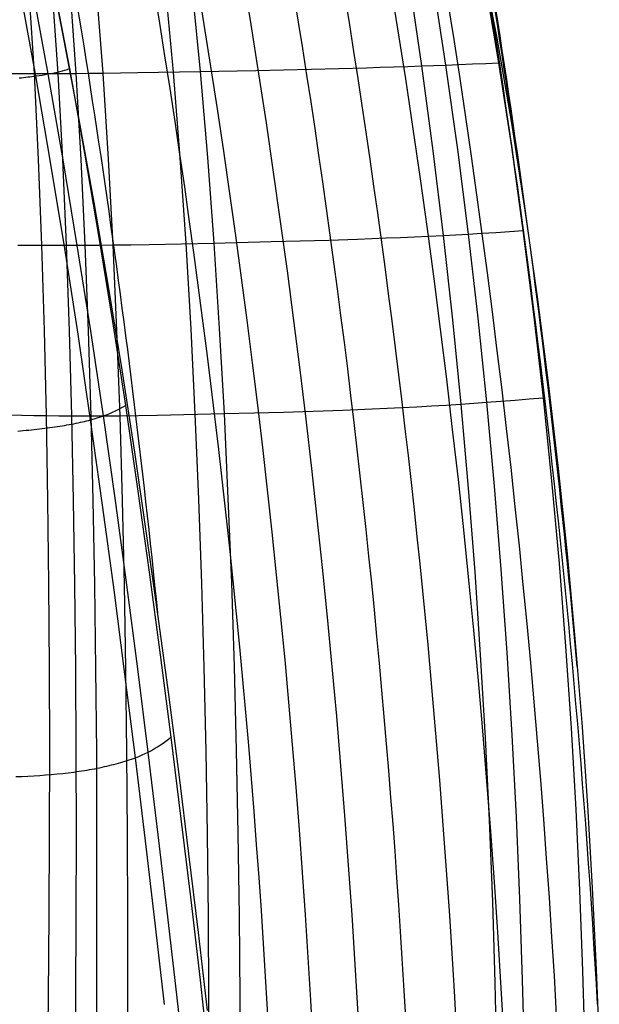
# Model space of a CAD drawing. Extents: x 112 to 670, y -274 to 273.
# Tile 58 of 84: x 648 to 670, y -23 to 15. Entities that reach past the tile are written whole.
import ezdxf

# ---------------------------------------------------------------- set-up
doc = ezdxf.new("R2010")
doc.units = 0
doc.layers.add('PREDEFINITO', color=7, linetype='CONTINUOUS')

msp = doc.modelspace()

# ---------------------------------------------------------------- linework, layer by layer
at = {"layer": 'PREDEFINITO'}
for p, q in [((649.221, 14.11, -12.027), (648.591, 17.331, -12.478)), ((665.113, 17.342, 269.885), (665.761, 14.006, 269.423)), ((665.856, 12.99, 269.065), (665.316, 16.195, 269.545)), ((647.916, 15.863, 269.967), (648.122, 12.575, 269.477)), ((648.659, 12.561, -13.864), (648.062, 15.841, -14.351)), ((648.804, 15.867, 270.178), (649.026, 12.577, 269.693)), ((648.86, 15.994, -12.146), (649.466, 12.765, -11.661)), ((649.481, 15.872, 270.305), (649.717, 12.582, 269.824)), ((650.489, 15.882, 270.443), (650.744, 12.593, 269.967)), ((653.12, 15.919, 270.62), (653.425, 12.636, 270.151)), ((654.135, 15.934, 270.661), (654.46, 12.655, 270.194)), ((662.42, 16.103, 270.273), (662.905, 12.867, 269.806)), ((663.317, 16.129, 270.093), (663.819, 12.902, 269.623)), ((648.184, 12.485, -14.693), (647.591, 15.784, -15.182)), ((649.829, 10.881, -11.5), (649.221, 14.11, -12.027)), ((665.761, 14.006, 269.423), (666.333, 10.677, 268.877)), ((659.745, 12.769, 270.179), (660.799, 12.799, 270.095)), ((660.799, 12.799, 270.095), (661.326, 12.815, 270.039)), ((661.326, 12.815, 270.039), (661.853, 12.831, 269.972)), ((661.853, 12.831, 269.972), (662.379, 12.849, 269.895)), ((662.379, 12.849, 269.895), (662.905, 12.867, 269.806)), ((662.905, 12.867, 269.806), (663.362, 12.884, 269.719)), ((662.905, 12.867, 269.806), (663.336, 9.632, 269.263)), ((663.362, 12.884, 269.719), (663.819, 12.902, 269.623)), ((663.819, 12.902, 269.623), (664.329, 12.922, 269.503)), ((663.819, 12.902, 269.623), (664.267, 9.674, 269.076)), ((664.329, 12.922, 269.503), (664.839, 12.944, 269.371)), ((664.839, 12.944, 269.371), (665.348, 12.966, 269.225)), ((665.348, 12.966, 269.225), (665.856, 12.99, 269.065)), ((666.34, 9.784, 268.509), (665.856, 12.99, 269.065)), ((647.247, 12.576, 269.221), (647.683, 12.575, 269.354)), ((647.555, 12.409, -15.52), (647.638, 12.418, -15.424)), ((647.638, 12.418, -15.424), (647.72, 12.427, -15.326)), ((647.683, 12.575, 269.354), (648.122, 12.575, 269.477)), ((647.72, 12.427, -15.326), (647.801, 12.436, -15.226)), ((647.801, 12.436, -15.226), (647.88, 12.446, -15.123)), ((647.88, 12.446, -15.123), (647.958, 12.455, -15.019)), ((647.958, 12.455, -15.019), (648.035, 12.465, -14.913)), ((648.035, 12.465, -14.913), (648.111, 12.475, -14.804)), ((648.111, 12.475, -14.804), (648.184, 12.485, -14.693)), ((648.122, 12.575, 269.477), (648.573, 12.576, 269.591)), ((648.122, 12.575, 269.477), (648.283, 9.294, 268.91)), ((648.184, 12.485, -14.693), (648.31, 12.503, -14.496)), ((648.75, 9.191, -14.126), (648.184, 12.485, -14.693)), ((648.31, 12.503, -14.496), (648.431, 12.522, -14.291)), ((648.431, 12.522, -14.291), (648.547, 12.541, -14.081)), ((648.547, 12.541, -14.081), (648.659, 12.561, -13.864)), ((648.573, 12.576, 269.591), (649.026, 12.577, 269.693)), ((648.659, 12.561, -13.864), (648.778, 12.584, -13.613)), ((649.228, 9.286, -13.299), (648.659, 12.561, -13.864)), ((648.778, 12.584, -13.613), (648.892, 12.608, -13.356)), ((648.892, 12.608, -13.356), (649, 12.633, -13.09)), ((649, 12.633, -13.09), (649.103, 12.658, -12.817)), ((649.026, 12.577, 269.693), (649.371, 12.579, 269.762)), ((649.026, 12.577, 269.693), (649.203, 9.295, 269.132)), ((649.103, 12.658, -12.817), (649.2, 12.684, -12.538)), ((649.2, 12.684, -12.538), (649.293, 12.71, -12.252)), ((649.293, 12.71, -12.252), (649.382, 12.737, -11.959)), ((649.371, 12.579, 269.762), (649.717, 12.582, 269.824)), ((649.382, 12.737, -11.959), (649.466, 12.765, -11.661)), ((649.466, 12.765, -11.661), (650.044, 9.54, -11.102)), ((649.717, 12.582, 269.824), (650.229, 12.587, 269.903)), ((649.717, 12.582, 269.824), (649.907, 9.299, 269.266)), ((650.229, 12.587, 269.903), (650.744, 12.593, 269.967)), ((650.744, 12.593, 269.967), (651.412, 12.602, 270.032)), ((650.744, 12.593, 269.967), (650.952, 9.31, 269.413)), ((651.412, 12.602, 270.032), (652.083, 12.613, 270.081)), ((652.083, 12.613, 270.081), (654.46, 12.655, 270.194)), ((653.425, 12.636, 270.151), (653.683, 9.357, 269.605)), ((654.46, 12.655, 270.194), (656.576, 12.696, 270.25)), ((654.46, 12.655, 270.194), (654.737, 9.378, 269.651)), ((656.576, 12.696, 270.25), (657.633, 12.718, 270.252)), ((657.633, 12.718, 270.252), (658.689, 12.743, 270.23)), ((658.689, 12.743, 270.23), (659.745, 12.769, 270.179)), ((650.409, 7.656, -10.897), (649.829, 10.881, -11.5)), ((666.333, 10.677, 268.877), (666.846, 7.359, 268.251)), ((666.783, 6.583, 267.881), (666.34, 9.784, 268.509)), ((650.044, 9.54, -11.102), (650.593, 6.321, -10.467)), ((663.336, 9.632, 269.263), (663.728, 6.401, 268.647)), ((664.267, 9.674, 269.076), (664.675, 6.451, 268.458)), ((648.283, 9.294, 268.91), (648.409, 6.023, 268.268)), ((649.288, 5.904, -13.479), (648.75, 9.191, -14.126)), ((649.203, 9.295, 269.132), (649.346, 6.021, 268.496)), ((649.769, 6.018, -12.655), (649.228, 9.286, -13.299)), ((649.907, 9.299, 269.266), (650.061, 6.023, 268.634)), ((650.952, 9.31, 269.413), (651.125, 6.034, 268.785)), ((653.683, 9.357, 269.605), (653.905, 6.085, 268.987)), ((654.737, 9.378, 269.651), (654.978, 6.108, 269.035)), ((650.958, 4.448, -10.22), (650.409, 7.656, -10.897)), ((666.846, 7.359, 268.251), (667.313, 4.056, 267.549)), ((663.183, 6.374, 268.739), (663.728, 6.401, 268.647)), ((663.728, 6.401, 268.647), (664.201, 6.425, 268.557)), ((663.728, 6.401, 268.647), (664.084, 3.176, 267.957)), ((664.201, 6.425, 268.557), (664.675, 6.451, 268.458)), ((664.675, 6.451, 268.458), (665.202, 6.482, 268.334)), ((664.675, 6.451, 268.458), (665.046, 3.235, 267.764)), ((665.202, 6.482, 268.334), (665.73, 6.514, 268.197)), ((665.73, 6.514, 268.197), (666.256, 6.548, 268.046)), ((666.256, 6.548, 268.046), (666.783, 6.583, 267.881)), ((667.188, 3.39, 267.178), (666.783, 6.583, 267.881)), ((647.503, 6.031, 268), (647.955, 6.026, 268.14)), ((647.955, 6.026, 268.14), (648.409, 6.023, 268.268)), ((648.409, 6.023, 268.268), (648.508, 2.764, 267.551)), ((648.409, 6.023, 268.268), (648.877, 6.021, 268.388)), ((648.877, 6.021, 268.388), (649.346, 6.021, 268.496)), ((649.346, 6.021, 268.496), (649.703, 6.022, 268.569)), ((649.346, 6.021, 268.496), (649.46, 2.759, 267.784)), ((649.703, 6.022, 268.569), (650.061, 6.023, 268.634)), ((650.281, 2.758, -11.932), (649.769, 6.018, -12.655)), ((650.061, 6.023, 268.634), (650.592, 6.028, 268.717)), ((650.061, 6.023, 268.634), (650.188, 2.759, 267.926)), ((650.592, 6.028, 268.717), (651.125, 6.034, 268.785)), ((650.593, 6.321, -10.467), (651.113, 3.111, -9.756)), ((651.125, 6.034, 268.785), (651.818, 6.044, 268.856)), ((651.125, 6.034, 268.785), (651.27, 2.768, 268.082)), ((651.818, 6.044, 268.856), (652.513, 6.056, 268.909)), ((652.513, 6.056, 268.909), (654.978, 6.108, 269.035)), ((653.905, 6.085, 268.987), (654.096, 2.821, 268.292)), ((654.978, 6.108, 269.035), (657.171, 6.16, 269.098)), ((654.978, 6.108, 269.035), (655.187, 2.846, 268.343)), ((657.171, 6.16, 269.098), (658.266, 6.19, 269.103)), ((658.266, 6.19, 269.103), (659.361, 6.223, 269.082)), ((659.361, 6.223, 269.082), (660.455, 6.26, 269.031)), ((660.455, 6.26, 269.031), (661.547, 6.302, 268.945)), ((661.547, 6.302, 268.945), (662.093, 6.324, 268.887)), ((662.093, 6.324, 268.887), (662.638, 6.348, 268.819)), ((662.638, 6.348, 268.819), (663.183, 6.374, 268.739)), ((649.797, 2.626, -12.751), (649.288, 5.904, -13.479)), ((651.476, 1.268, -9.474), (650.958, 4.448, -10.22)), ((667.313, 4.056, 267.549), (667.737, 0.769, 266.769)), ((667.552, 0.204, 266.399), (667.188, 3.39, 267.178)), ((651.113, 3.111, -9.756), (651.604, -0.091, -8.97)), ((664.084, 3.176, 267.957), (664.402, -0.04, 267.19)), ((665.046, 3.235, 267.764), (665.379, 0.027, 266.995)), ((648.508, 2.764, 267.551), (648.583, -0.481, 266.756)), ((649.46, 2.759, 267.784), (649.549, -0.49, 266.995)), ((650.188, 2.759, 267.926), (650.288, -0.492, 267.141)), ((650.765, -0.491, -11.129), (650.281, 2.758, -11.932)), ((651.27, 2.768, 268.082), (651.387, -0.484, 267.302)), ((654.096, 2.821, 268.292), (654.258, -0.431, 267.521)), ((655.187, 2.846, 268.343), (655.367, -0.405, 267.575)), ((650.279, -0.641, -11.941), (649.797, 2.626, -12.751)), ((651.96, -1.871, -8.661), (651.476, 1.268, -9.474)), ((667.737, 0.769, 266.769), (668.118, -2.504, 265.91)), ((664.891, -0.008, 267.098), (665.379, 0.027, 266.995)), ((665.379, 0.027, 266.995), (665.923, 0.067, 266.867)), ((665.379, 0.027, 266.995), (665.673, -3.171, 266.15)), ((665.923, 0.067, 266.867), (666.467, 0.111, 266.726)), ((666.467, 0.111, 266.726), (667.009, 0.156, 266.57)), ((667.009, 0.156, 266.57), (667.552, 0.204, 266.399)), ((667.875, -2.97, 265.546), (667.552, 0.204, 266.399)), ((651.005, -0.399, -10.632), (651.117, -0.351, -10.371)), ((651.117, -0.351, -10.371), (651.224, -0.302, -10.104)), ((651.224, -0.302, -10.104), (651.326, -0.251, -9.83)), ((651.326, -0.251, -9.83), (651.423, -0.199, -9.549)), ((651.423, -0.199, -9.549), (651.516, -0.145, -9.263)), ((651.516, -0.145, -9.263), (651.604, -0.091, -8.97)), ((651.604, -0.091, -8.97), (652.068, -3.281, -8.109)), ((655.367, -0.405, 267.575), (657.632, -0.344, 267.647)), ((657.632, -0.344, 267.647), (658.764, -0.309, 267.654)), ((658.764, -0.309, 267.654), (659.895, -0.268, 267.635)), ((659.895, -0.268, 267.635), (661.024, -0.222, 267.584)), ((661.024, -0.222, 267.584), (661.588, -0.196, 267.545)), ((661.588, -0.196, 267.545), (662.152, -0.169, 267.496)), ((662.152, -0.169, 267.496), (662.716, -0.14, 267.437)), ((662.716, -0.14, 267.437), (663.278, -0.109, 267.367)), ((663.278, -0.109, 267.367), (663.841, -0.076, 267.285)), ((663.841, -0.076, 267.285), (664.402, -0.04, 267.19)), ((664.402, -0.04, 267.19), (664.891, -0.008, 267.098)), ((664.402, -0.04, 267.19), (664.684, -3.246, 266.348)), ((647.184, -0.451, 266.319), (647.648, -0.463, 266.476)), ((647.648, -0.463, 266.476), (648.115, -0.473, 266.622)), ((648.115, -0.473, 266.622), (648.583, -0.481, 266.756)), ((648.583, -0.481, 266.756), (648.637, -3.709, 265.885)), ((648.583, -0.481, 266.756), (649.065, -0.487, 266.882)), ((649.065, -0.487, 266.882), (649.549, -0.49, 266.995)), ((649.549, -0.49, 266.995), (649.617, -3.723, 266.129)), ((649.549, -0.49, 266.995), (649.918, -0.492, 267.072)), ((649.805, -0.754, -12.559), (649.888, -0.736, -12.461)), ((649.888, -0.736, -12.461), (649.968, -0.718, -12.361)), ((649.918, -0.492, 267.072), (650.288, -0.492, 267.141)), ((649.968, -0.718, -12.361), (650.048, -0.699, -12.259)), ((650.048, -0.699, -12.259), (650.126, -0.68, -12.155)), ((650.126, -0.68, -12.155), (650.203, -0.661, -12.049)), ((650.203, -0.661, -12.049), (650.279, -0.641, -11.941)), ((650.279, -0.641, -11.941), (650.407, -0.605, -11.748)), ((650.735, -3.894, -11.05), (650.279, -0.641, -11.941)), ((650.288, -0.492, 267.141), (650.837, -0.489, 267.229)), ((650.288, -0.492, 267.141), (650.366, -3.727, 266.279)), ((650.407, -0.605, -11.748), (650.531, -0.569, -11.548)), ((650.531, -0.569, -11.548), (650.65, -0.531, -11.342)), ((650.65, -0.531, -11.342), (650.765, -0.491, -11.129)), ((650.765, -0.491, -11.129), (650.888, -0.446, -10.884)), ((651.223, -3.727, -10.247), (650.765, -0.491, -11.129)), ((650.837, -0.489, 267.229), (651.387, -0.484, 267.302)), ((650.888, -0.446, -10.884), (651.005, -0.399, -10.632)), ((651.387, -0.484, 267.302), (652.103, -0.475, 267.377)), ((651.387, -0.484, 267.302), (651.481, -3.723, 266.445)), ((652.103, -0.475, 267.377), (652.82, -0.462, 267.436)), ((652.82, -0.462, 267.436), (655.367, -0.405, 267.575)), ((654.258, -0.431, 267.521), (654.394, -3.67, 266.674)), ((655.367, -0.405, 267.575), (655.518, -3.644, 266.731)), ((647.497, -1.069, -14.31), (647.71, -1.051, -14.206)), ((647.71, -1.051, -14.206), (647.816, -1.041, -14.152)), ((647.816, -1.041, -14.152), (647.921, -1.031, -14.095)), ((647.921, -1.031, -14.095), (648.025, -1.021, -14.037)), ((648.025, -1.021, -14.037), (648.128, -1.01, -13.977)), ((648.128, -1.01, -13.977), (648.23, -0.999, -13.914)), ((648.23, -0.999, -13.914), (648.331, -0.988, -13.85)), ((648.331, -0.988, -13.85), (648.431, -0.976, -13.784)), ((648.431, -0.976, -13.784), (648.53, -0.964, -13.716)), ((648.53, -0.964, -13.716), (648.628, -0.951, -13.647)), ((648.628, -0.951, -13.647), (648.725, -0.938, -13.575)), ((648.725, -0.938, -13.575), (648.821, -0.925, -13.501)), ((648.821, -0.925, -13.501), (648.917, -0.911, -13.425)), ((648.917, -0.911, -13.425), (649.011, -0.897, -13.348)), ((649.011, -0.897, -13.348), (649.104, -0.883, -13.268)), ((649.104, -0.883, -13.268), (649.195, -0.868, -13.186)), ((649.195, -0.868, -13.186), (649.286, -0.853, -13.103)), ((649.286, -0.853, -13.103), (649.376, -0.838, -13.017)), ((649.376, -0.838, -13.017), (649.464, -0.822, -12.93)), ((649.464, -0.822, -12.93), (649.551, -0.805, -12.84)), ((649.551, -0.805, -12.84), (649.637, -0.789, -12.748)), ((649.637, -0.789, -12.748), (649.722, -0.772, -12.655)), ((649.722, -0.772, -12.655), (649.805, -0.754, -12.559)), ((652.415, -4.975, -7.782), (651.96, -1.871, -8.661)), ((668.118, -2.504, 265.91), (668.458, -5.759, 264.972)), ((668.159, -6.132, 264.617), (667.875, -2.97, 265.546)), ((652.068, -3.281, -8.109), (652.51, -6.455, -7.172)), ((664.684, -3.246, 266.348), (664.93, -6.44, 265.43)), ((665.673, -3.171, 266.15), (665.932, -6.356, 265.229)), ((648.637, -3.709, 265.885), (648.675, -6.919, 264.938)), ((649.617, -3.723, 266.129), (649.667, -6.939, 265.187)), ((650.366, -3.727, 266.279), (650.426, -6.946, 265.341)), ((651.659, -6.946, -9.285), (651.223, -3.727, -10.247)), ((651.481, -3.723, 266.445), (651.555, -6.944, 265.511)), ((654.394, -3.67, 266.674), (654.506, -6.895, 265.75)), ((655.518, -3.644, 266.731), (655.646, -6.868, 265.81)), ((651.17, -7.129, -10.079), (650.735, -3.894, -11.05)), ((652.846, -8.06, -6.832), (652.415, -4.975, -7.782)), ((668.458, -5.759, 264.972), (668.755, -8.988, 263.958)), ((665.932, -6.356, 265.229), (666.157, -9.526, 264.232)), ((668.407, -9.279, 263.612), (668.159, -6.132, 264.617)), ((652.51, -6.455, -7.172), (652.931, -9.613, -6.16)), ((664.93, -6.44, 265.43), (665.144, -9.618, 264.435)), ((648.675, -6.919, 264.938), (648.697, -10.11, 263.915)), ((649.667, -6.939, 265.187), (649.701, -10.135, 264.169)), ((650.426, -6.946, 265.341), (650.469, -10.146, 264.326)), ((651.585, -10.345, -9.027), (651.17, -7.129, -10.079)), ((651.555, -6.944, 265.511), (651.611, -10.148, 264.501)), ((652.076, -10.147, -8.245), (651.659, -6.946, -9.285)), ((654.506, -6.895, 265.75), (654.597, -10.102, 264.75)), ((655.646, -6.868, 265.81), (655.751, -10.075, 264.813)), ((653.257, -11.128, -5.811), (652.846, -8.06, -6.832)), ((668.755, -8.988, 263.958), (669.013, -12.191, 262.867)), ((668.619, -12.408, 262.533), (668.407, -9.279, 263.612)), ((652.931, -9.613, -6.16), (653.336, -12.751, -5.073)), ((665.144, -9.618, 264.435), (665.326, -12.78, 263.365)), ((666.157, -9.526, 264.232), (666.348, -12.68, 263.16)), ((648.697, -10.11, 263.915), (648.706, -13.278, 262.816)), ((649.701, -10.135, 264.169), (649.72, -13.31, 263.075)), ((650.469, -10.146, 264.326), (650.496, -13.325, 263.236)), ((651.611, -10.148, 264.501), (651.65, -13.331, 263.416)), ((652.476, -13.325, -7.127), (652.076, -10.147, -8.245)), ((654.597, -10.102, 264.75), (654.669, -13.29, 263.674)), ((655.751, -10.075, 264.813), (655.835, -13.264, 263.74)), ((651.985, -13.539, -7.897), (651.585, -10.345, -9.027)), ((653.652, -14.181, -4.718), (653.257, -11.128, -5.811)), ((669.013, -12.191, 262.867), (669.232, -15.366, 261.702)), ((653.244, -12.829, -5.352), (653.336, -12.751, -5.073)), ((653.336, -12.751, -5.073), (653.724, -15.867, -3.913)), ((666.348, -12.68, 263.16), (666.509, -15.813, 262.013)), ((668.797, -15.518, 261.38), (668.619, -12.408, 262.533)), ((652.72, -13.194, -6.654), (652.834, -13.125, -6.407)), ((652.834, -13.125, -6.407), (652.944, -13.054, -6.152)), ((652.944, -13.054, -6.152), (653.048, -12.981, -5.892)), ((653.048, -12.981, -5.892), (653.148, -12.906, -5.625)), ((653.148, -12.906, -5.625), (653.244, -12.829, -5.352)), ((665.326, -12.78, 263.365), (665.479, -15.922, 262.22)), ((648.706, -13.278, 262.816), (648.703, -16.422, 261.643)), ((649.72, -13.31, 263.075), (649.726, -16.461, 261.906)), ((650.496, -13.325, 263.236), (650.508, -16.48, 262.07)), ((651.65, -13.331, 263.416), (651.673, -16.491, 262.254)), ((651.985, -13.539, -7.897), (652.114, -13.488, -7.714)), ((652.114, -13.488, -7.714), (652.239, -13.436, -7.525)), ((652.239, -13.436, -7.525), (652.36, -13.382, -7.329)), ((652.36, -13.382, -7.329), (652.476, -13.325, -7.127)), ((652.476, -13.325, -7.127), (652.601, -13.261, -6.894)), ((652.86, -16.481, -5.932), (652.476, -13.325, -7.127)), ((652.601, -13.261, -6.894), (652.72, -13.194, -6.654)), ((654.669, -13.29, 263.674), (654.721, -16.456, 262.523)), ((655.835, -13.264, 263.74), (655.899, -16.431, 262.591)), ((650.623, -13.92, -9.303), (650.716, -13.901, -9.229)), ((650.716, -13.901, -9.229), (650.809, -13.881, -9.154)), ((650.809, -13.881, -9.154), (650.9, -13.86, -9.077)), ((650.9, -13.86, -9.077), (650.991, -13.839, -8.998)), ((650.991, -13.839, -8.998), (651.08, -13.817, -8.917)), ((651.08, -13.817, -8.917), (651.168, -13.795, -8.834)), ((651.168, -13.795, -8.834), (651.256, -13.772, -8.749)), ((651.256, -13.772, -8.749), (651.341, -13.748, -8.663)), ((651.341, -13.748, -8.663), (651.426, -13.724, -8.574)), ((651.426, -13.724, -8.574), (651.51, -13.699, -8.483)), ((651.51, -13.699, -8.483), (651.592, -13.674, -8.39)), ((651.592, -13.674, -8.39), (651.673, -13.648, -8.296)), ((651.673, -13.648, -8.296), (651.753, -13.622, -8.199)), ((651.753, -13.622, -8.199), (651.832, -13.595, -8.101)), ((651.832, -13.595, -8.101), (651.909, -13.567, -8)), ((651.909, -13.567, -8), (651.985, -13.539, -7.897)), ((652.369, -16.708, -6.689), (651.985, -13.539, -7.897)), ((647.428, -14.261, -10.661), (647.659, -14.253, -10.619)), ((647.659, -14.253, -10.619), (647.888, -14.242, -10.571)), ((647.888, -14.242, -10.571), (648.115, -14.23, -10.515)), ((648.115, -14.23, -10.515), (648.34, -14.215, -10.453)), ((648.34, -14.215, -10.453), (648.563, -14.199, -10.384)), ((648.563, -14.199, -10.384), (648.783, -14.18, -10.308)), ((648.783, -14.18, -10.308), (649, -14.16, -10.225)), ((649, -14.16, -10.225), (649.214, -14.138, -10.135)), ((649.214, -14.138, -10.135), (649.426, -14.113, -10.038)), ((649.426, -14.113, -10.038), (649.634, -14.086, -9.934)), ((649.634, -14.086, -9.934), (649.737, -14.072, -9.879)), ((649.737, -14.072, -9.879), (649.839, -14.057, -9.822)), ((649.839, -14.057, -9.822), (649.94, -14.042, -9.764)), ((649.94, -14.042, -9.764), (650.04, -14.026, -9.704)), ((650.04, -14.026, -9.704), (650.14, -14.01, -9.641)), ((650.14, -14.01, -9.641), (650.238, -13.993, -9.577)), ((650.238, -13.993, -9.577), (650.336, -13.976, -9.512)), ((650.336, -13.976, -9.512), (650.433, -13.958, -9.444)), ((650.433, -13.958, -9.444), (650.528, -13.94, -9.374)), ((650.528, -13.94, -9.374), (650.623, -13.92, -9.303)), ((654.03, -17.212, -3.555), (653.652, -14.181, -4.718)), ((669.232, -15.366, 261.702), (669.416, -18.513, 260.461)), ((668.943, -18.606, 260.152), (668.797, -15.518, 261.38)), ((653.724, -15.867, -3.913), (654.096, -18.96, -2.679)), ((665.479, -15.922, 262.22), (665.603, -19.043, 261)), ((666.509, -15.813, 262.013), (666.64, -18.926, 260.791)), ((648.703, -16.422, 261.643), (648.689, -19.541, 260.394)), ((649.726, -16.461, 261.906), (649.719, -19.587, 260.662)), ((650.508, -16.48, 262.07), (650.508, -19.611, 260.829)), ((651.673, -16.491, 262.254), (651.682, -19.627, 261.018)), ((653.229, -19.61, -4.66), (652.86, -16.481, -5.932)), ((654.721, -16.456, 262.523), (654.756, -19.599, 261.296)), ((655.899, -16.431, 262.591), (655.944, -19.576, 261.367)), ((652.738, -19.851, -5.403), (652.369, -16.708, -6.689)), ((654.392, -20.215, -2.324), (654.03, -17.212, -3.555)), ((669.058, -21.67, 258.851), (668.943, -18.606, 260.152)), ((669.416, -18.513, 260.461), (669.565, -21.629, 259.146)), ((654.096, -18.96, -2.679), (654.451, -22.027, -1.371)), ((665.603, -19.043, 261), (665.7, -22.139, 259.705)), ((666.64, -18.926, 260.791), (666.743, -22.014, 259.494)), ((648.689, -19.541, 260.394), (648.664, -22.631, 259.072)), ((649.719, -19.587, 260.662), (649.702, -22.686, 259.344)), ((650.508, -19.611, 260.829), (650.496, -22.714, 259.513)), ((651.682, -19.627, 261.018), (651.679, -22.736, 259.706)), ((653.091, -22.964, -4.039), (652.738, -19.851, -5.403)), ((653.582, -22.712, -3.312), (653.229, -19.61, -4.66)), ((654.756, -19.599, 261.296), (654.775, -22.717, 259.994)), ((655.944, -19.576, 261.367), (655.972, -22.695, 260.069)), ((654.738, -23.191, -1.024), (654.392, -20.215, -2.324)), ((669.143, -24.706, 257.477), (669.058, -21.67, 258.851)), ((669.565, -21.629, 259.146), (669.682, -24.713, 257.758)), ((654.451, -22.027, -1.371), (654.791, -25.066, 0.01)), ((665.7, -22.139, 259.705), (665.771, -25.209, 258.336)), ((666.743, -22.014, 259.494), (666.82, -25.075, 258.124)), ((648.664, -22.631, 259.072), (648.631, -25.692, 257.676)), ((649.702, -22.686, 259.344), (649.675, -25.754, 257.951)), ((650.496, -22.714, 259.513), (650.473, -25.788, 258.123)), ((651.679, -22.736, 259.706), (651.663, -25.816, 258.321)), ((653.92, -25.783, -1.888), (653.582, -22.712, -3.312)), ((654.775, -22.717, 259.994), (654.78, -25.807, 258.618)), ((655.972, -22.695, 260.069), (655.985, -25.787, 258.695))]:
    msp.add_line(p, q, dxfattribs=at)
for centre, radius, start, end in [((283.448, -44.994, -6.845), 371.237, 5.7166, 10.97826), ((285.288, -44.742, 18.469), 372.368, 358.46227, 10.90499), ((287.718, -44.469, 42.708), 371.596, 354.79871, 10.8851), ((289.197, -44.344, 72.133), 371.881, 352.11219, 10.85708), ((290.772, -44.211, 105.28), 372.107, 350.56953, 10.8295), ((290.796, -44.215, 143.549), 373.993, 350.43704, 10.77483), ((289.801, -44.291, 181.073), 376.782, 351.93934, 10.70601), ((286.863, -44.571, 224.729), 381.78, 356.2111, 10.60697), ((283.706, -44.959, 258.566), 386.539, 3.26524, 10.53333), ((282.167, -45.199, 268.457), 388.238, 7.93737, 10.52273), ((283, -45.064, 263.603), 387.428, 5.18402, 10.52469)]:
    msp.add_arc(centre, radius, start, end, dxfattribs=at)

doc.saveas('drawing.dxf')
